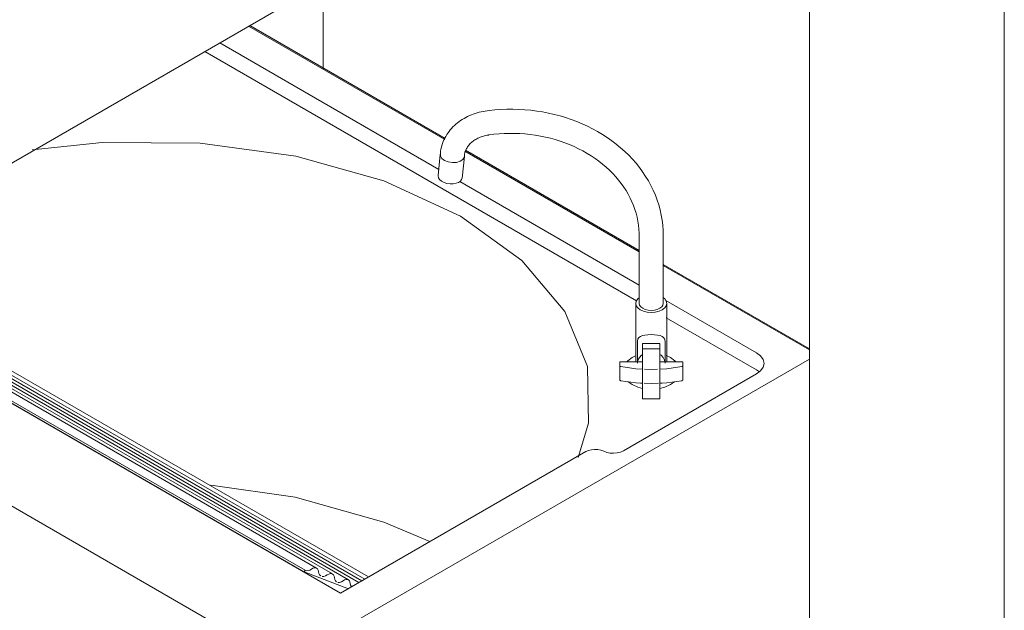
# Model space of a CAD drawing. Header units: metres. Extents: x 6.5 to 21.8, y 0.6 to 11.2.
# Tile 85 of 107: x 17.536 to 18.108, y 4.936 to 5.279. Entities that reach past the tile are written whole.
import ezdxf

# ---------------------------------------------------------------- set-up
doc = ezdxf.new("R2010")
doc.units = ezdxf.units.M
for name, color, linetype, lineweight in [('A-WALL-PATT', 7, 'Continuous', 5), ('I-WALL', 7, 'Continuous', 5), ('P-SANR-FIXT', 7, 'Continuous', 5), ('Q-SPCQ', 7, 'Continuous', 5)]:
    doc.layers.add(name, color=color, linetype=linetype, lineweight=lineweight)

# ---------------------------------------------------------------- blocks, each defined once
blk = doc.blocks.new('Lavadora de roupas Electrolux - Electrolux-LSE12-2272090-ISO_02')
at = {"layer": 'Q-SPCQ'}
blk.add_line((17.9949, 5.08174), (17.67608, 4.89766), dxfattribs=at)
blk = doc.blocks.new('TANQUE EM MÁRMORE SINTÉTICO 1 BATEDOR - Branca - 00971606-1957137-ISO_02')
at = {"layer": 'P-SANR-FIXT'}
for p, q in [((17.78312, 5.20924), (17.66928, 5.27496)), ((17.6439, 5.2603), (17.89451, 5.11561)), ((17.6525, 5.26527), (17.77971, 5.19183)), ((17.8961, 5.14401), (17.79482, 5.20249)), ((17.52822, 5.18611), (17.52822, 5.19352)), ((17.52841, 5.186), (17.52841, 5.19363)), ((17.52783, 5.18589), (17.52822, 5.18611)), ((17.52783, 5.14578), (17.52783, 5.18589)), ((17.52841, 5.186), (17.52822, 5.18611)), ((17.79187, 5.18481), (17.89605, 5.12467)), ((17.52783, 5.07691), (17.52783, 5.14578)), ((17.9949, 5.08697), (17.91005, 5.13596)), ((17.72252, 4.94568), (17.41073, 5.12569)), ((17.41382, 5.12747), (17.42488, 5.1233)), ((17.70873, 4.9603), (17.42659, 5.12319)), ((17.41937, 5.12094), (17.41992, 5.12191)), ((17.70151, 4.95805), (17.41937, 5.12094)), ((17.70206, 4.95902), (17.41992, 5.12191)), ((17.42929, 5.12163), (17.43398, 5.11986)), ((17.71796, 4.9569), (17.43582, 5.11979)), ((17.43896, 5.11798), (17.44309, 5.11641)), ((17.7272, 4.95349), (17.44506, 5.11638)), ((17.44864, 5.11432), (17.4522, 5.11297)), ((17.73329, 4.9519), (17.45429, 5.11298)), ((17.91147, 5.11576), (17.96418, 5.08533)), ((17.45831, 5.11067), (17.46133, 5.10952)), ((17.73497, 4.95287), (17.46353, 5.10958)), ((17.73664, 4.95383), (17.47276, 5.10618)), ((17.91174, 5.10566), (17.96418, 5.07539)), ((17.73892, 4.95515), (17.48294, 5.10294)), ((17.36115, 5.0948), (17.68938, 4.9053)), ((17.96418, 5.07308), (17.88683, 5.02843)), ((17.96418, 5.07539), (17.9658, 5.07428)), ((17.44619, 4.94203), (17.43645, 5.05142)), ((17.86502, 5.02795), (17.72252, 4.94568)), ((17.70206, 4.95902), (17.70151, 4.95805)), ((17.72716, 4.94836), (17.70151, 4.95805)), ((17.61734, 4.84321), (17.44619, 4.94203))]:
    blk.add_line(p, q, dxfattribs=at)
for points in [[(17.54355, 5.20316, 0), (17.58413, 5.20745, 0), (17.64112, 5.20711, 0), (17.69658, 5.19955, 0), (17.74782, 5.18514, 0), (17.79232, 5.16459, 0), (17.82792, 5.1389, 0), (17.85287, 5.10932, 0), (17.86596, 5.07729, 0), (17.86655, 5.04439, 0), (17.86068, 5.02451, 0)], [(17.52783, 5.18589, 0), (17.52812, 5.18594, 0), (17.52841, 5.186, 0)], [(17.41992, 5.12191, 0), (17.42071, 5.1217, 0), (17.4216, 5.12176, 0), (17.42256, 5.12208, 0), (17.42354, 5.12265, 0)], [(17.42354, 5.12265, 0), (17.42438, 5.12314, 0), (17.42521, 5.1234, 0), (17.42597, 5.12341, 0), (17.42663, 5.12317, 0)], [(17.43309, 5.11946, 0), (17.43362, 5.11975, 0), (17.43445, 5.12, 0), (17.43521, 5.12001, 0), (17.43586, 5.11976, 0)], [(17.44233, 5.11606, 0), (17.44286, 5.11634, 0), (17.44368, 5.11659, 0), (17.44444, 5.1166, 0), (17.4451, 5.11636, 0)], [(17.45156, 5.11266, 0), (17.4521, 5.11294, 0), (17.45292, 5.1132, 0), (17.45368, 5.1132, 0), (17.45434, 5.11296, 0)], [(17.4608, 5.10926, 0), (17.46133, 5.10953, 0), (17.46215, 5.10979, 0), (17.46291, 5.1098, 0), (17.46357, 5.10956, 0)], [(17.47003, 5.10586, 0), (17.47057, 5.10614, 0), (17.47139, 5.10639, 0), (17.47215, 5.1064, 0), (17.47281, 5.10615, 0)], [(17.47927, 5.10246, 0), (17.48013, 5.10291, 0), (17.48128, 5.10323, 0), (17.48232, 5.10318, 0), (17.48319, 5.10277, 0)], [(17.35929, 5.09598, 0), (17.3598, 5.09563, 0), (17.36061, 5.09512, 0), (17.36115, 5.0948, 0)], [(17.96418, 5.08533, 0), (17.96656, 5.08354, 0), (17.96806, 5.08145, 0), (17.96857, 5.07921, 0), (17.96806, 5.07697, 0), (17.96656, 5.07488, 0), (17.96418, 5.07308, 0)], [(17.87543, 5.02818, 0), (17.87385, 5.02879, 0), (17.87205, 5.02915, 0), (17.87015, 5.02925, 0), (17.86827, 5.02907, 0), (17.86652, 5.02863, 0), (17.86502, 5.02795, 0)], [(17.88683, 5.02843, 0), (17.88518, 5.02769, 0), (17.88327, 5.02721, 0), (17.88121, 5.02701, 0), (17.87914, 5.02712, 0), (17.87717, 5.02751, 0), (17.87543, 5.02818, 0)], [(17.77446, 4.9758, 0), (17.74771, 4.987, 0), (17.69635, 5.00142, 0), (17.64723, 5.00846, 0)], [(17.70567, 4.95976, 0), (17.7047, 4.95919, 0), (17.70374, 4.95887, 0), (17.70285, 4.95881, 0), (17.70206, 4.95902, 0)], [(17.7098, 4.95825, 0), (17.70963, 4.95911, 0), (17.70928, 4.9598, 0), (17.70876, 4.96028, 0), (17.7081, 4.96052, 0), (17.70734, 4.96051, 0), (17.70652, 4.96025, 0), (17.70567, 4.95976, 0)], [(17.71109, 4.95574, 0), (17.71045, 4.95633, 0), (17.71001, 4.95718, 0), (17.7098, 4.95825, 0)], [(17.71903, 4.95484, 0), (17.71886, 4.9557, 0), (17.71851, 4.95639, 0), (17.718, 4.95687, 0), (17.71734, 4.95711, 0), (17.71658, 4.95711, 0), (17.71576, 4.95686, 0), (17.71491, 4.95637, 0)], [(17.71491, 4.95637, 0), (17.71386, 4.95577, 0), (17.71284, 4.95545, 0), (17.7119, 4.95544, 0)], [(17.72031, 4.95232, 0), (17.71967, 4.95292, 0), (17.71924, 4.95377, 0), (17.71903, 4.95484, 0)], [(17.72414, 4.95296, 0), (17.72309, 4.95235, 0), (17.72207, 4.95203, 0), (17.72113, 4.95202, 0)], [(17.72827, 4.95145, 0), (17.7281, 4.95231, 0), (17.72775, 4.953, 0), (17.72723, 4.95347, 0), (17.72658, 4.95371, 0), (17.72582, 4.9537, 0), (17.72499, 4.95345, 0), (17.72414, 4.95296, 0)], [(17.72892, 4.94953, 0), (17.72848, 4.95038, 0), (17.72827, 4.95145, 0)]]:
    blk.add_polyline3d(points, dxfattribs=at)
blk = doc.blocks.new('TORNEIRA DE MESA_ BICA MÓVEL - 1167_C34_Cromado CR10-2217854-ISO_02')
at = {"layer": 'P-SANR-FIXT'}
for p, q in [((17.78056, 5.20047), (17.77926, 5.18827)), ((17.79318, 5.18678), (17.79451, 5.19927)), ((17.79449, 5.19908), (17.79453, 5.19945)), ((17.89605, 5.15341), (17.89605, 5.11404)), ((17.91005, 5.11404), (17.91005, 5.15341)), ((17.89405, 5.11404), (17.89405, 5.08001)), ((17.91205, 5.08001), (17.91205, 5.11404)), ((17.89505, 5.09219), (17.89505, 5.07931)), ((17.89805, 5.08855), (17.89805, 5.09083)), ((17.89805, 5.09083), (17.90805, 5.09083)), ((17.90805, 5.09083), (17.90805, 5.08855)), ((17.91105, 5.07931), (17.91105, 5.09219)), ((17.89805, 5.08769), (17.90805, 5.08769)), ((17.89805, 5.08001), (17.8848, 5.08001)), ((17.8848, 5.08001), (17.8848, 5.07769)), ((17.8848, 5.07769), (17.8848, 5.06953)), ((17.8848, 5.07185), (17.8848, 5.07769)), ((17.9213, 5.08001), (17.90805, 5.08001)), ((17.9213, 5.07769), (17.9213, 5.08001)), ((17.9213, 5.06953), (17.9213, 5.07769)), ((17.9213, 5.07769), (17.9213, 5.07185)), ((17.8848, 5.06953), (17.8848, 5.07185)), ((17.89905, 5.0758), (17.90305, 5.07572)), ((17.90305, 5.07572), (17.90666, 5.07579)), ((17.9213, 5.07185), (17.9213, 5.06953)), ((17.89681, 5.06776), (17.89801, 5.0675)), ((17.90305, 5.06756), (17.89901, 5.06764)), ((17.90722, 5.06764), (17.90305, 5.06756)), ((17.90808, 5.0675), (17.90928, 5.06776)), ((17.89805, 5.05858), (17.90805, 5.05858))]:
    blk.add_line(p, q, dxfattribs=at)
for points in [[(17.80666, 5.22569, 0), (17.80548, 5.2255, 0), (17.8043, 5.22527, 0), (17.80313, 5.225, 0), (17.80198, 5.22469, 0), (17.80084, 5.22435, 0), (17.79971, 5.22396, 0), (17.7986, 5.22354, 0), (17.7975, 5.22308, 0), (17.79643, 5.22259, 0), (17.79538, 5.22205, 0), (17.79435, 5.22149, 0), (17.79334, 5.22088, 0), (17.79236, 5.22024, 0), (17.7914, 5.21956, 0), (17.79048, 5.21885, 0), (17.78958, 5.21811, 0), (17.78872, 5.21733, 0), (17.78789, 5.21652, 0), (17.7871, 5.21568, 0), (17.78634, 5.21481, 0), (17.78563, 5.21391, 0), (17.78495, 5.21298, 0), (17.78432, 5.21202, 0), (17.78373, 5.21104, 0), (17.78318, 5.21004, 0), (17.78268, 5.20901, 0), (17.78223, 5.20796, 0), (17.78183, 5.20689, 0), (17.78149, 5.2058, 0), (17.78119, 5.2047, 0), (17.78095, 5.20359, 0), (17.78076, 5.20246, 0), (17.78062, 5.20133, 0), (17.78055, 5.20033, 0)], [(17.91005, 5.15341, 0), (17.90997, 5.1564, 0), (17.90975, 5.15939, 0), (17.90939, 5.16237, 0), (17.90887, 5.16534, 0), (17.90822, 5.16828, 0), (17.90742, 5.17119, 0), (17.90648, 5.17407, 0), (17.90541, 5.17691, 0), (17.90419, 5.17971, 0), (17.90285, 5.18247, 0), (17.90137, 5.18517, 0), (17.89976, 5.18781, 0), (17.89803, 5.1904, 0), (17.89618, 5.19292, 0), (17.89422, 5.19537, 0), (17.89213, 5.19775, 0), (17.88994, 5.20006, 0), (17.88764, 5.20229, 0), (17.88524, 5.20443, 0), (17.88274, 5.20649, 0), (17.88015, 5.20847, 0), (17.87747, 5.21035, 0), (17.8747, 5.21215, 0), (17.87186, 5.21384, 0), (17.86893, 5.21545, 0), (17.86594, 5.21695, 0), (17.86288, 5.21835, 0), (17.85975, 5.21965, 0), (17.85657, 5.22084, 0), (17.85334, 5.22193, 0), (17.85006, 5.22291, 0), (17.84674, 5.22378, 0), (17.84337, 5.22454, 0), (17.83998, 5.22519, 0), (17.83656, 5.22573, 0), (17.83312, 5.22616, 0), (17.82966, 5.22647, 0), (17.82619, 5.22667, 0), (17.82271, 5.22676, 0), (17.81923, 5.22674, 0), (17.81576, 5.2266, 0), (17.81229, 5.22634, 0), (17.80884, 5.22598, 0), (17.80666, 5.22569, 0)], [(17.79453, 5.19945, 0), (17.79455, 5.1999, 0), (17.7946, 5.20036, 0), (17.79467, 5.20081, 0), (17.79476, 5.20126, 0), (17.79488, 5.20172, 0), (17.79502, 5.20217, 0), (17.79518, 5.20262, 0), (17.79537, 5.20308, 0), (17.79558, 5.20353, 0), (17.79581, 5.20398, 0), (17.79608, 5.20442, 0), (17.79636, 5.20487, 0), (17.79667, 5.20531, 0), (17.79701, 5.20574, 0), (17.79738, 5.20617, 0), (17.79777, 5.2066, 0), (17.79818, 5.20701, 0), (17.79862, 5.20741, 0), (17.79908, 5.20781, 0), (17.79957, 5.20819, 0), (17.80009, 5.20856, 0), (17.80062, 5.20892, 0), (17.80118, 5.20926, 0), (17.80176, 5.20959, 0), (17.80235, 5.2099, 0), (17.80297, 5.21019, 0), (17.80361, 5.21047, 0), (17.80426, 5.21072, 0), (17.80493, 5.21096, 0), (17.80561, 5.21117, 0), (17.80631, 5.21136, 0), (17.80701, 5.21153, 0), (17.80773, 5.21168, 0), (17.80845, 5.2118, 0), (17.80866, 5.21183, 0)], [(17.80866, 5.21183, 0), (17.81164, 5.21221, 0), (17.81464, 5.21249, 0), (17.81765, 5.21267, 0), (17.82067, 5.21276, 0), (17.8237, 5.21275, 0), (17.82671, 5.21263, 0), (17.82972, 5.21242, 0), (17.83272, 5.21211, 0), (17.8357, 5.21171, 0), (17.83865, 5.21121, 0), (17.84158, 5.21061, 0), (17.84447, 5.20992, 0), (17.84732, 5.20913, 0), (17.85013, 5.20825, 0), (17.85289, 5.20728, 0), (17.85559, 5.20623, 0), (17.85824, 5.20509, 0), (17.86083, 5.20386, 0), (17.86335, 5.20256, 0), (17.8658, 5.20117, 0), (17.86818, 5.19971, 0), (17.87047, 5.19818, 0), (17.87269, 5.19658, 0), (17.87482, 5.1949, 0), (17.87686, 5.19317, 0), (17.87881, 5.19137, 0), (17.88066, 5.18952, 0), (17.88242, 5.18761, 0), (17.88408, 5.18566, 0), (17.88564, 5.18365, 0), (17.88709, 5.1816, 0), (17.88844, 5.17952, 0), (17.88968, 5.17739, 0), (17.89082, 5.17523, 0), (17.89184, 5.17305, 0), (17.89276, 5.17083, 0), (17.89356, 5.1686, 0), (17.89425, 5.16634, 0), (17.89483, 5.16407, 0), (17.8953, 5.16178, 0), (17.89565, 5.15948, 0), (17.89589, 5.15718, 0), (17.89602, 5.15487, 0), (17.89605, 5.15341, 0)], [(17.78066, 5.20091, 0), (17.78066, 5.19951, 0), (17.78149, 5.19815, 0), (17.78305, 5.19699, 0), (17.78515, 5.19618, 0), (17.78754, 5.19582, 0)], [(17.78754, 5.19582, 0), (17.78993, 5.19594, 0), (17.79203, 5.19654, 0), (17.79359, 5.19754, 0), (17.79442, 5.19883, 0)], [(17.78622, 5.18348, 0), (17.78441, 5.18375, 0), (17.78273, 5.18427, 0), (17.78128, 5.18502, 0), (17.78018, 5.18593, 0), (17.77948, 5.18696, 0), (17.77924, 5.18802, 0)], [(17.79319, 5.18703, 0), (17.79295, 5.186, 0), (17.79225, 5.18507, 0), (17.79115, 5.18431, 0), (17.7897, 5.18377, 0), (17.78802, 5.18349, 0), (17.78622, 5.18348, 0)], [(17.89599, 5.11726, 0), (17.89525, 5.11664, 0), (17.89435, 5.11538, 0), (17.89405, 5.11404, 0), (17.89435, 5.11269, 0), (17.89525, 5.11144, 0), (17.89668, 5.11037, 0), (17.89855, 5.10954, 0), (17.90072, 5.10902, 0), (17.90305, 5.10884, 0)], [(17.90305, 5.10884, 0), (17.90537, 5.10902, 0), (17.90755, 5.10954, 0), (17.90941, 5.11037, 0), (17.91084, 5.11144, 0), (17.91174, 5.11269, 0), (17.91205, 5.11404, 0), (17.91174, 5.11538, 0), (17.91084, 5.11664, 0), (17.91008, 5.11728, 0)], [(17.90305, 5.11, 0), (17.90123, 5.11014, 0), (17.89955, 5.11054, 0), (17.8981, 5.11118, 0), (17.89698, 5.11202, 0), (17.89628, 5.11299, 0), (17.89605, 5.11404, 0)], [(17.91005, 5.11404, 0), (17.90981, 5.11299, 0), (17.90911, 5.11202, 0), (17.908, 5.11118, 0), (17.90655, 5.11054, 0), (17.90486, 5.11014, 0), (17.90305, 5.11, 0)], [(17.90305, 5.0959, 0), (17.90113, 5.09583, 0), (17.89939, 5.09563, 0), (17.89792, 5.09531, 0), (17.89674, 5.09488, 0), (17.89586, 5.09431, 0), (17.89527, 5.09349, 0), (17.89505, 5.09219, 0)], [(17.91105, 5.09219, 0), (17.91082, 5.09349, 0), (17.91023, 5.09431, 0), (17.90935, 5.09488, 0), (17.90817, 5.09531, 0), (17.9067, 5.09563, 0), (17.90496, 5.09583, 0), (17.90305, 5.0959, 0)], [(17.89805, 5.08769, 0), (17.89805, 5.08788, 0), (17.89805, 5.08808, 0), (17.89805, 5.08826, 0), (17.89805, 5.08842, 0), (17.89805, 5.08855, 0)], [(17.90805, 5.08855, 0), (17.90805, 5.08842, 0), (17.90805, 5.08826, 0), (17.90805, 5.08808, 0), (17.90805, 5.08788, 0), (17.90805, 5.08769, 0)], [(17.8943, 5.08371, 0), (17.89189, 5.08257, 0), (17.88938, 5.08069, 0), (17.88879, 5.08004, 0)], [(17.898, 5.08438, 0), (17.89739, 5.08393, 0), (17.89612, 5.08257, 0), (17.89532, 5.081, 0), (17.89509, 5.08002, 0)], [(17.89805, 5.05872, 0), (17.89805, 5.06691, 0), (17.89805, 5.0767, 0), (17.89805, 5.08769, 0)], [(17.90805, 5.08769, 0), (17.90805, 5.0767, 0), (17.90805, 5.06691, 0), (17.90805, 5.05872, 0)], [(17.911, 5.08002, 0), (17.91077, 5.081, 0), (17.90997, 5.08257, 0), (17.9087, 5.08393, 0), (17.90809, 5.08438, 0)], [(17.9173, 5.08004, 0), (17.91671, 5.08069, 0), (17.9142, 5.08257, 0), (17.91179, 5.08371, 0)], [(17.8848, 5.07769, 0), (17.88482, 5.07759, 0), (17.88488, 5.0775, 0), (17.88499, 5.07742, 0), (17.88512, 5.07735, 0), (17.88529, 5.07731, 0)], [(17.88529, 5.07731, 0), (17.89406, 5.07612, 0), (17.89802, 5.07585, 0)], [(17.90807, 5.07585, 0), (17.91203, 5.07612, 0), (17.92081, 5.07731, 0)], [(17.92081, 5.07731, 0), (17.92097, 5.07735, 0), (17.9211, 5.07742, 0), (17.92121, 5.0775, 0), (17.92127, 5.07759, 0), (17.9213, 5.07769, 0)], [(17.88529, 5.06914, 0), (17.88512, 5.06919, 0), (17.88499, 5.06925, 0), (17.88488, 5.06933, 0), (17.88482, 5.06943, 0), (17.8848, 5.06953, 0)], [(17.89802, 5.06768, 0), (17.89406, 5.06796, 0), (17.88529, 5.06914, 0)], [(17.89801, 5.06467, 0), (17.89516, 5.06541, 0), (17.89189, 5.06686, 0), (17.88959, 5.06854, 0)], [(17.92081, 5.06914, 0), (17.91203, 5.06796, 0), (17.90807, 5.06768, 0)], [(17.9165, 5.06854, 0), (17.9142, 5.06686, 0), (17.91093, 5.06541, 0), (17.90808, 5.06467, 0)], [(17.9213, 5.06953, 0), (17.92127, 5.06943, 0), (17.92121, 5.06933, 0), (17.9211, 5.06925, 0), (17.92097, 5.06919, 0), (17.92081, 5.06914, 0)], [(17.89805, 5.05863, 0), (17.89805, 5.05859, 0), (17.89805, 5.05859, 0), (17.89805, 5.05864, 0), (17.89805, 5.05872, 0)], [(17.90805, 5.05872, 0), (17.90805, 5.05864, 0), (17.90805, 5.05859, 0), (17.90805, 5.05859, 0), (17.90805, 5.05863, 0)]]:
    blk.add_polyline3d(points, dxfattribs=at)

msp = doc.modelspace()

# ---------------------------------------------------------------- hatches: boundary and pattern name
at = {"layer": 'A-WALL-PATT', "true_color": 0x808080}
h = msp.add_hatch(dxfattribs=at)
h.set_pattern_fill('FP_24', color=8, style=0, pattern_type=2)
h.set_pattern_definition([(330, (18.278, 4.679), (3e-06, 0.244945), []), (90, (18.278, 4.679), (-0.28284, 0.1633), [])])
h.paths.add_polyline_path([(17.60606, 4.83248), (17.61734, 4.84321), (17.60606, 4.84973), (17.60606, 4.83363)])
h.paths.add_polyline_path([(17.9949, 5.08697), (17.9949, 5.46296), (17.66928, 5.27496), (17.78312, 5.20924), (17.78553, 5.21334), (17.78799, 5.21639), (17.79296, 5.22022), (17.79838, 5.22337), (17.80734, 5.22568), (17.82857, 5.22633), (17.8433, 5.22426), (17.86241, 5.21845), (17.87841, 5.20929), (17.89141, 5.19848), (17.90247, 5.18289), (17.908, 5.16907), (17.91005, 5.15236), (17.91005, 5.13596), (17.99174, 5.08879)])
h.paths.add_polyline_path([(17.80871, 5.21186), (17.80766, 5.2118), (17.80855, 5.21184)])
h.paths.add_polyline_path([(17.89605, 5.14404), (17.8956, 5.15687), (17.89368, 5.16962), (17.88691, 5.1821), (17.88242, 5.18734), (17.86889, 5.19908), (17.85381, 5.20683), (17.83588, 5.21171), (17.82338, 5.2128), (17.80697, 5.21145), (17.804, 5.21074), (17.79803, 5.20715), (17.7966, 5.20521), (17.79492, 5.20243), (17.88682, 5.14936)])

# ---------------------------------------------------------------- linework, layer by layer
at = {"layer": 'I-WALL'}
for p, q in [((16.8706, 4.81384), (18.10804, 5.52828)), ((18.10804, 5.52828), (18.10804, 3.634)), ((17.9949, 3.78097), (17.9949, 5.46296))]:
    msp.add_line(p, q, dxfattribs=at)

# ---------------------------------------------------------------- block references
at = {"layer": 'P-SANR-FIXT'}
for name in ['TANQUE EM MÁRMORE SINTÉTICO 1 BATEDOR - Branca - 00971606-1957137-ISO_02', 'TORNEIRA DE MESA_ BICA MÓVEL - 1167_C34_Cromado CR10-2217854-ISO_02']:
    msp.add_blockref(name, (0, 0), dxfattribs=at)
at = {"layer": 'Q-SPCQ'}
msp.add_blockref('Lavadora de roupas Electrolux - Electrolux-LSE12-2272090-ISO_02', (0, 0), dxfattribs=at)

doc.saveas('drawing.dxf')
